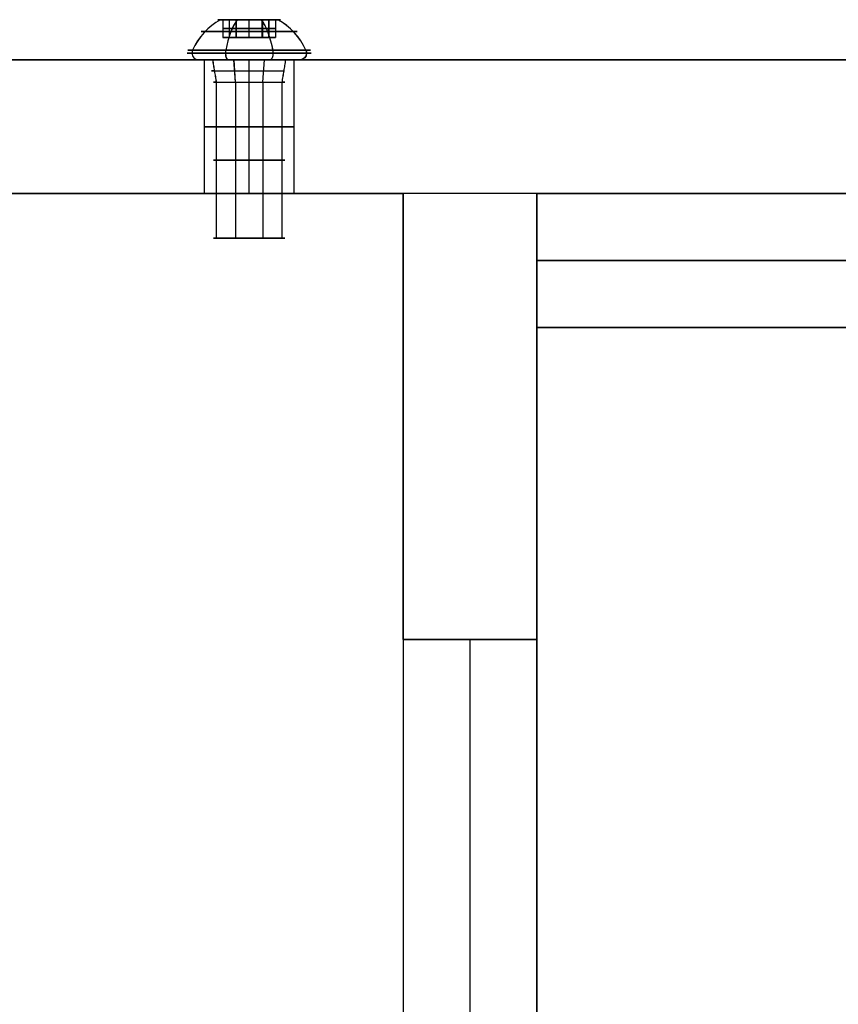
# Model space of a CAD drawing. Header units: millimetres. Extents: x -273 to 273, y -334 to 261.
# Tile 238 of 256: x -181 to -89, y 150 to 261. Entities that reach past the tile are written whole.
import ezdxf

# ---------------------------------------------------------------- set-up
doc = ezdxf.new("R2010")
doc.units = ezdxf.units.MM
doc.layers.add('Livello 01', color=7, linetype='Continuous')

# ---------------------------------------------------------------- blocks, each defined once
blk = doc.blocks.new('M8X20TBI')
at = {"layer": 'Livello 01', "color": 254, "true_color": 0xcad1ee}
for p, q in [((-3.5, 7), (-2.77, 7)), ((-2.37, 5, 0.98), (-2.37, 7, 0.98)), ((-2.03, 5, -1.56), (-2.03, 7, -1.56)), ((-0.33, 5, 2.54), (-0.33, 7, 2.54)), ((0, 7, -3.5), (0, 7, -2.58)), ((0, 7, 2.58), (0, 7, 3.5)), ((0.33, 5, -2.54), (0.33, 7, -2.54)), ((2.03, 5, 1.56), (2.03, 7, 1.56)), ((2.37, 5, -0.98), (2.37, 7, -0.98)), ((2.77, 7), (3.5, 7)), ((-2.93, 6, -0.39), (-1.8, 6, 2.34)), ((-1.13, 6, -2.73), (-2.93, 6, -0.39)), ((-1.8, 6, 2.34), (1.13, 6, 2.73)), ((1.8, 6, -2.34), (-1.13, 6, -2.73)), ((1.13, 6, 2.73), (2.93, 6, 0.39)), ((2.93, 6, 0.39), (1.8, 6, -2.34)), ((-2.77, 5), (2.77, 5)), ((0, 5, -2.58), (0, 5, 2.58)), ((-6.2, 2.5), (-4.45, 2.5)), ((-4, 0), (-4.45, 2.5)), ((0, 2.5, 6.2), (0, 2.5, 4.45)), ((0, 2.5, -4.45), (0, 2.5, -6.2)), ((4, 0), (4.45, 2.5)), ((4.45, 2.5), (6.2, 2.5)), ((-4, 0), (-4, -17.5)), ((4, 0), (4, -17.5)), ((-4, -17.5), (4, -17.5)), ((0, -17.5, 4), (0, -17.5, -4))]:
    blk.add_line(p, q, dxfattribs=at)
for centre, radius, start, end in [((-0.18, 0.35), 7.43, 116.5262, 154.2984), ((-6.2, 3.25), 0.75, 154.2984, 180), ((-6.2, 3.25), 0.75, 180, 270)]:
    blk.add_arc(centre, radius, start, end, dxfattribs=at)
at = {"layer": 'Livello 01', "color": 254, "true_color": 0xcad1ee, "extrusion": (0, -1, 0)}
for centre, radius, start, end in [((0, 0, -7), 3.5, 90, 270), ((0, 0, -7), 3.5, 270, 90), ((0, 0, -5.67), 5.37, 90, 270), ((0, 0, -5.67), 5.37, 270, 90), ((0, 0, -3.25), 6.95, 90, 270), ((0, 0, -2.5), 6.2, 90, 270), ((0, 0, -2.5), 4.45, 90, 270), ((0, 0, -3.25), 6.95, 270, 90), ((0, 0, -2.5), 4.45, 270, 90), ((0, 0), 4, 90, 270), ((0, 0, 8.75), 4, 90, 270), ((0, 0, 8.75), 4, 270, 90)]:
    blk.add_arc(centre, radius, start, end, dxfattribs=at)
at = {"layer": 'Livello 01', "color": 254, "true_color": 0xcad1ee, "extrusion": (1, 0, 0)}
for centre, radius, start, end in [((0.35, 0.18), 7.43, 26.5262, 64.2984), ((0.35, -0.18), 7.43, 295.7016, 333.4738), ((3.25, 6.2), 0.75, 64.2984, 90), ((3.25, 6.2), 0.75, 64.2984, 90), ((3.25, 6.2), 0.75, 90, 180)]:
    blk.add_arc(centre, radius, start, end, dxfattribs=at)
at = {"layer": 'Livello 01', "color": 254, "true_color": 0xcad1ee, "extrusion": (0, 0, -1)}
for centre, radius, start, end in [((-0.18, 0.35), 7.43, 116.5262, 154.2984), ((-6.2, 3.25), 0.75, 154.2984, 180), ((-6.2, 3.25), 0.75, 180, 270)]:
    blk.add_arc(centre, radius, start, end, dxfattribs=at)
at = {"layer": 'Livello 01', "color": 254, "true_color": 0xcad1ee, "extrusion": (0, 1, 0)}
for centre, radius, start, end in [((0, 0, 3.58), 6.88, 270, 90), ((0, 0, 3.58), 6.88, 90, 270), ((0, 0, 2.5), 6.2, 90, 270), ((0, 0, 1.25), 4.22, 90, 270), ((0, 0), 4, 90, 270), ((0, 0, -17.5), 4, 270, 90), ((0, 0, -17.5), 4, 90, 270)]:
    blk.add_arc(centre, radius, start, end, dxfattribs=at)
at = {"layer": 'Livello 01', "color": 254, "true_color": 0xcad1ee, "extrusion": (-1, 0, 0)}
for start, end in [(244.2984, 270), (270, 360)]:
    blk.add_arc((-3.25, -6.2), 0.75, start, end, dxfattribs=at)
at = {"layer": 'Livello 01', "color": 254, "true_color": 0xcad1ee}
for points in [[(-1.8, 7, 2.34), (-2.93, 7, -0.39)], [(-2.93, 7, -0.39), (-2.93, 5, -0.39)], [(-2.93, 7, -0.39), (-1.13, 7, -2.73)], [(1.13, 7, 2.73), (-1.8, 7, 2.34)], [(-1.8, 7, 2.34), (-1.8, 5, 2.34)], [(-1.13, 7, -2.73), (-1.13, 5, -2.73)], [(-1.13, 7, -2.73), (1.8, 7, -2.34)], [(2.93, 7, 0.39), (1.13, 7, 2.73)], [(1.13, 7, 2.73), (1.13, 5, 2.73)], [(1.8, 7, -2.34), (2.93, 7, 0.39)], [(1.8, 5, -2.34), (1.8, 7, -2.34)], [(2.93, 7, 0.39), (2.93, 5, 0.39)], [(-2.93, 5, -0.39), (-1.8, 5, 2.34)], [(-1.13, 5, -2.73), (-2.93, 5, -0.39)], [(-1.8, 5, 2.34), (1.13, 5, 2.73)], [(1.8, 5, -2.34), (-1.13, 5, -2.73)], [(1.13, 5, 2.73), (2.93, 5, 0.39)], [(2.93, 5, 0.39), (1.8, 5, -2.34)], [(0, 0, -4), (0, 2.5, -4.45)], [(0, 2.5, 4.45), (0, 0, 4)], [(0, 0, 4), (0, -17.5, 4)], [(0, -17.5, -4), (0, 0, -4)]]:
    blk.add_open_spline(points, degree=1, dxfattribs=at)

msp = doc.modelspace()

# ---------------------------------------------------------------- linework, layer by layer
at = {"layer": 'Livello 01', "color": 254, "true_color": 0xcad1ee}
for p, q in [((-257.75, 256.35, -266.65), (-87.5, 256.35, -266.65)), ((-155.25, 241.35, -81.65), (-155.25, 256.35, -81.65)), ((-155.25, 241.35, -21.65), (-155.25, 256.35, -21.65)), ((-155.25, 241.35, -461.65), (-155.25, 256.35, -461.65)), ((-155.25, 241.35, -521.65), (-155.25, 256.35, -521.65)), ((-155.25, 241.35, -511.65), (-155.25, 256.35, -511.65)), ((-155.25, 241.35, -451.65), (-155.25, 256.35, -451.65)), ((-155.25, 241.35, -11.65), (-155.25, 256.35, -11.65)), ((-155.25, 241.35, -71.65), (-155.25, 256.35, -71.65)), ((-257.75, 241.35, -266.65), (-138, 241.35, -266.65)), ((-138, 191.35, -266.65), (-138, 241.35, -266.65)), ((-123, 241.35, -50.15), (123, 241.35, -50.15)), ((-123, 241.35, -483.15), (123, 241.35, -483.15)), ((123, 233.85, -414.65), (-123, 233.85, -414.65)), ((-123, 233.85, -118.65), (123, 233.85, -118.65)), ((-123, 226.35, -266.65), (-123, 191.35, -266.65)), ((-123, 226.35, -266.65), (-67.5, 226.35, -266.65)), ((-138, 191.35, -291.65), (-123, 191.35, -291.65)), ((-130.5, 191.35, -31.65), (-130.5, -291.65, -31.65)), ((-130.5, 191.35, -551.65), (-130.5, 191.35, -31.65))]:
    msp.add_line(p, q, dxfattribs=at)
at = {"layer": 'Livello 01', "color": 254, "true_color": 0xcad1ee, "extrusion": (0, -1, 0)}
for centre in [(-155.25, -76.65, -256.35), (-155.25, -16.65, -256.35), (-155.25, -456.65, -256.35), (-155.25, -516.65, -256.35)]:
    msp.add_arc(centre, 5, 180, 0, dxfattribs=at)
at = {"layer": 'Livello 01', "color": 254, "true_color": 0xcad1ee, "extrusion": (0, 1, 0)}
for centre, start, end in [((155.25, -516.65, 256.35), 0, 180), ((155.25, -456.65, 256.35), 0, 180), ((155.25, -16.65, 256.35), 360, 180), ((155.25, -76.65, 256.35), 360, 180), ((155.25, -76.65, 248.85), 180, 0), ((155.25, -16.65, 248.85), 180, 0), ((155.25, -456.65, 248.85), 180, 0), ((155.25, -516.65, 248.85), 180, 0), ((155.25, -516.65, 248.85), 0, 180), ((155.25, -456.65, 248.85), 0, 180), ((155.25, -16.65, 248.85), 0, 180), ((155.25, -76.65, 248.85), 0, 180), ((155.25, -76.65, 241.35), 180, 0), ((155.25, -16.65, 241.35), 180, 0), ((155.25, -456.65, 241.35), 180, 0), ((155.25, -516.65, 241.35), 180, 0), ((155.25, -516.65, 241.35), 0, 180), ((155.25, -456.65, 241.35), 0, 180), ((155.25, -16.65, 241.35), 360, 180), ((155.25, -76.65, 241.35), 360, 180)]:
    msp.add_arc(centre, 5, start, end, dxfattribs=at)
at = {"layer": 'Livello 01', "color": 254, "true_color": 0xcad1ee}
for points in [[(-257.75, 256.35, -551.65), (257.75, 256.35, -551.65)], [(257.75, 256.35, 18.35), (-257.75, 256.35, 18.35)], [(-160.25, 241.35, -76.65), (-160.25, 256.35, -76.65)], [(-160.25, 241.35, -16.65), (-160.25, 256.35, -16.65)], [(-160.25, 241.35, -456.65), (-160.25, 256.35, -456.65)], [(-160.25, 241.35, -516.65), (-160.25, 256.35, -516.65)], [(-150.25, 256.35, -76.65), (-150.25, 241.35, -76.65)], [(-150.25, 256.35, -16.65), (-150.25, 241.35, -16.65)], [(-150.25, 256.35, -456.65), (-150.25, 241.35, -456.65)], [(-150.25, 256.35, -516.65), (-150.25, 241.35, -516.65)], [(-138, 241.35, 18.35), (-257.75, 241.35, 18.35)], [(257.75, 241.35, -566.65), (-257.75, 241.35, -566.65)], [(-257.75, 241.35, -551.65), (-138, 241.35, -551.65)], [(257.75, 241.35, 33.35), (-257.75, 241.35, 33.35)], [(-138, 241.35, 18.35), (-138, -291.65, 18.35)], [(-138, 241.35, -551.65), (-138, 241.35, 18.35)], [(-138, 191.35, -551.65), (-138, 241.35, -551.65)], [(-123, 241.35, -118.65), (-123, 226.35, -118.65)], [(-123, 241.35, 18.35), (-123, 241.35, -118.65)], [(-123, 31.35, 18.35), (-123, 241.35, 18.35)], [(-123, 241.35, -551.65), (-123, 191.35, -551.65)], [(-123, 241.35, -414.65), (-123, 241.35, -551.65)], [(-123, 226.35, -414.65), (-123, 241.35, -414.65)], [(123, 241.35, 18.35), (-123, 241.35, 18.35)], [(-123, 241.35, -118.65), (123, 241.35, -118.65)], [(123, 241.35, -414.65), (-123, 241.35, -414.65)], [(-123, 241.35, -551.65), (123, 241.35, -551.65)], [(-123, 226.35, -118.65), (-123, 226.35, -414.65)], [(123, 226.35, -118.65), (-123, 226.35, -118.65)], [(-123, 226.35, -414.65), (123, 226.35, -414.65)], [(-138, 191.35, -31.65), (-138, -291.65, -31.65)], [(-123, 191.35, -31.65), (-138, 191.35, -31.65)], [(-138, 191.35, -31.65), (-138, 191.35, -551.65)], [(-138, 191.35, -551.65), (-123, 191.35, -551.65)], [(-123, 191.35, -31.65), (-123, -291.65, -31.65)], [(-123, 191.35, -551.65), (-123, 191.35, -31.65)]]:
    msp.add_open_spline(points, degree=1, dxfattribs=at)

# ---------------------------------------------------------------- block references
at = {"layer": 'Livello 01', "extrusion": (-0.923728, 8.0671e-17, -0.383049), "rotation": 89.99999999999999}
for p in [(-253.85, -417.78, 341.31), (-253.85, -362.35, 318.33), (-253.85, -11.34, 172.77), (-253.85, 44.09, 149.79)]:
    msp.add_blockref('M8X20TBI', p, dxfattribs=at)

doc.saveas('drawing.dxf')
